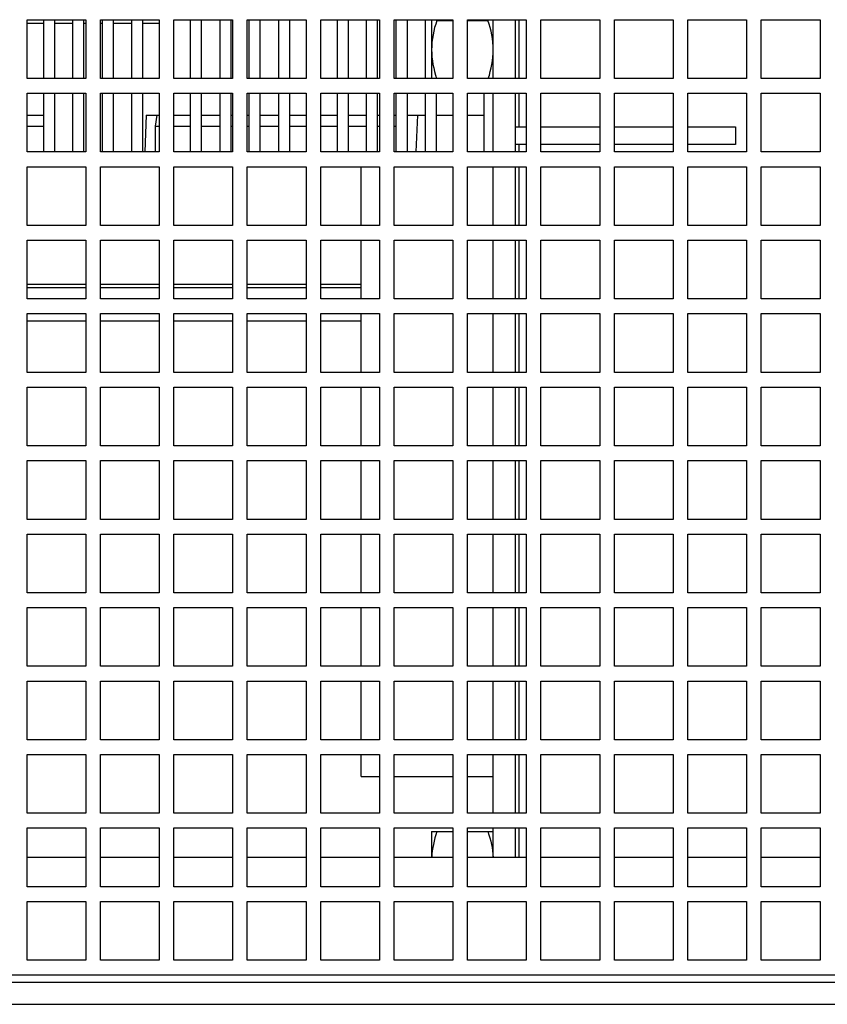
# Model space of a CAD drawing. Header units: millimetres. Extents: x 0 to 2000, y 0 to 2200.
# Tile 49 of 54: x 1246 to 1356, y 1932 to 2066. Entities that reach past the tile are written whole.
import ezdxf

# ---------------------------------------------------------------- set-up
doc = ezdxf.new("R2010")
doc.units = ezdxf.units.MM
doc.header["$LTSCALE"] = 143.407407
for name, color, linetype in [('00_COMPONENTS', 7, 'CONTINUOUS'), ('_1092060', 7, 'CONTINUOUS'), ('_1781267', 7, 'CONTINUOUS'), ('_1790778', 7, 'CONTINUOUS')]:
    doc.layers.add(name, color=color, linetype=linetype)

msp = doc.modelspace()

# ---------------------------------------------------------------- linework, layer by layer
at = {"layer": '00_COMPONENTS', "color": 7, "linetype": 'CONTINUOUS'}
for p, q in [((1247.39, 2058.43), (1247.39, 2066.43)), ((1247.39, 2066.43), (1255.39, 2066.43)), ((1255.39, 2066.43), (1255.39, 2058.43)), ((1257.39, 2058.43), (1257.39, 2066.43)), ((1257.39, 2066.43), (1265.39, 2066.43)), ((1265.39, 2066.43), (1265.39, 2058.43)), ((1267.39, 2058.43), (1267.39, 2066.43)), ((1267.39, 2066.43), (1275.39, 2066.43)), ((1275.39, 2066.43), (1275.39, 2058.43)), ((1277.39, 2058.43), (1277.39, 2066.43)), ((1277.39, 2066.43), (1285.39, 2066.43)), ((1285.39, 2066.43), (1285.39, 2058.43)), ((1287.39, 2058.43), (1287.39, 2066.43)), ((1287.39, 2066.43), (1295.39, 2066.43)), ((1295.39, 2066.43), (1295.39, 2058.43)), ((1297.39, 2058.43), (1297.39, 2066.43)), ((1297.39, 2066.43), (1305.39, 2066.43)), ((1302.49, 2066.43), (1302.49, 2058.43)), ((1303.2, 2066.33), (1305.39, 2066.33)), ((1305.39, 2066.43), (1305.39, 2058.43)), ((1307.39, 2058.43), (1307.39, 2066.43)), ((1307.39, 2066.43), (1315.39, 2066.43)), ((1307.39, 2066.33), (1310.17, 2066.33)), ((1310.89, 2058.43), (1310.89, 2066.43)), ((1313.89, 2066.43), (1313.89, 2058.43)), ((1314.39, 2066.43), (1314.39, 2058.43)), ((1315.39, 2066.43), (1315.39, 2058.43)), ((1317.39, 2058.43), (1317.39, 2066.43)), ((1317.39, 2066.43), (1325.39, 2066.43)), ((1325.39, 2066.43), (1325.39, 2058.43)), ((1327.39, 2058.43), (1327.39, 2066.43)), ((1327.39, 2066.43), (1335.39, 2066.43)), ((1335.39, 2066.43), (1335.39, 2058.43)), ((1337.39, 2058.43), (1337.39, 2066.43)), ((1337.39, 2066.43), (1345.39, 2066.43)), ((1345.39, 2066.43), (1345.39, 2058.43)), ((1347.39, 2058.43), (1347.39, 2066.43)), ((1347.39, 2066.43), (1355.39, 2066.43)), ((1355.39, 2066.43), (1355.39, 2058.43)), ((1249.64, 2065.93), (1247.39, 2065.93)), ((1253.64, 2065.93), (1251.14, 2065.93)), ((1255.39, 2065.93), (1255.14, 2065.93)), ((1257.64, 2065.93), (1257.39, 2065.93)), ((1261.64, 2065.93), (1259.14, 2065.93)), ((1265.39, 2065.93), (1263.14, 2065.93)), ((1255.39, 2058.43), (1247.39, 2058.43)), ((1265.39, 2058.43), (1257.39, 2058.43)), ((1275.39, 2058.43), (1267.39, 2058.43)), ((1285.39, 2058.43), (1277.39, 2058.43)), ((1295.39, 2058.43), (1287.39, 2058.43)), ((1305.39, 2058.43), (1297.39, 2058.43)), ((1315.39, 2058.43), (1307.39, 2058.43)), ((1325.39, 2058.43), (1317.39, 2058.43)), ((1335.39, 2058.43), (1327.39, 2058.43)), ((1345.39, 2058.43), (1337.39, 2058.43)), ((1355.39, 2058.43), (1347.39, 2058.43)), ((1247.39, 2048.43), (1247.39, 2056.43)), ((1247.39, 2056.43), (1255.39, 2056.43)), ((1255.39, 2056.43), (1255.39, 2048.43)), ((1257.39, 2048.43), (1257.39, 2056.43)), ((1257.39, 2056.43), (1265.39, 2056.43)), ((1265.39, 2056.43), (1265.39, 2048.43)), ((1267.39, 2048.43), (1267.39, 2056.43)), ((1267.39, 2056.43), (1275.39, 2056.43)), ((1275.39, 2056.43), (1275.39, 2048.43)), ((1277.39, 2048.43), (1277.39, 2056.43)), ((1277.39, 2056.43), (1285.39, 2056.43)), ((1285.39, 2056.43), (1285.39, 2048.43)), ((1287.39, 2048.43), (1287.39, 2056.43)), ((1287.39, 2056.43), (1295.39, 2056.43)), ((1295.39, 2056.43), (1295.39, 2048.43)), ((1297.39, 2048.43), (1297.39, 2056.43)), ((1297.39, 2056.43), (1305.39, 2056.43)), ((1305.39, 2056.43), (1305.39, 2048.43)), ((1307.39, 2048.43), (1307.39, 2056.43)), ((1307.39, 2056.43), (1315.39, 2056.43)), ((1310.89, 2048.43), (1310.89, 2056.43)), ((1313.89, 2056.43), (1313.89, 2048.43)), ((1314.39, 2056.43), (1314.39, 2051.83)), ((1315.39, 2056.43), (1315.39, 2048.43)), ((1317.39, 2048.43), (1317.39, 2056.43)), ((1317.39, 2056.43), (1325.39, 2056.43)), ((1325.39, 2056.43), (1325.39, 2048.43)), ((1327.39, 2048.43), (1327.39, 2056.43)), ((1327.39, 2056.43), (1335.39, 2056.43)), ((1335.39, 2056.43), (1335.39, 2048.43)), ((1337.39, 2048.43), (1337.39, 2056.43)), ((1337.39, 2056.43), (1345.39, 2056.43)), ((1345.39, 2056.43), (1345.39, 2048.43)), ((1347.39, 2048.43), (1347.39, 2056.43)), ((1347.39, 2056.43), (1355.39, 2056.43)), ((1355.39, 2056.43), (1355.39, 2048.43)), ((1313.89, 2051.83), (1315.39, 2051.83)), ((1317.39, 2051.83), (1325.39, 2051.83)), ((1327.39, 2051.83), (1335.39, 2051.83)), ((1337.39, 2051.83), (1343.89, 2051.83)), ((1343.89, 2051.83), (1343.89, 2049.43)), ((1315.39, 2049.43), (1313.89, 2049.43)), ((1314.39, 2049.43), (1314.39, 2048.43)), ((1325.39, 2049.43), (1317.39, 2049.43)), ((1335.39, 2049.43), (1327.39, 2049.43)), ((1343.89, 2049.43), (1337.39, 2049.43)), ((1255.39, 2048.43), (1247.39, 2048.43)), ((1265.39, 2048.43), (1257.39, 2048.43)), ((1275.39, 2048.43), (1267.39, 2048.43)), ((1285.39, 2048.43), (1277.39, 2048.43)), ((1295.39, 2048.43), (1287.39, 2048.43)), ((1305.39, 2048.43), (1297.39, 2048.43)), ((1315.39, 2048.43), (1307.39, 2048.43)), ((1325.39, 2048.43), (1317.39, 2048.43)), ((1335.39, 2048.43), (1327.39, 2048.43)), ((1345.39, 2048.43), (1337.39, 2048.43)), ((1355.39, 2048.43), (1347.39, 2048.43)), ((1247.39, 2038.43), (1247.39, 2046.43)), ((1247.39, 2046.43), (1255.39, 2046.43)), ((1255.39, 2046.43), (1255.39, 2038.43)), ((1257.39, 2038.43), (1257.39, 2046.43)), ((1257.39, 2046.43), (1265.39, 2046.43)), ((1265.39, 2046.43), (1265.39, 2038.43)), ((1267.39, 2038.43), (1267.39, 2046.43)), ((1267.39, 2046.43), (1275.39, 2046.43)), ((1275.39, 2046.43), (1275.39, 2038.43)), ((1277.39, 2038.43), (1277.39, 2046.43)), ((1277.39, 2046.43), (1285.39, 2046.43)), ((1285.39, 2046.43), (1285.39, 2038.43)), ((1287.39, 2038.43), (1287.39, 2046.43)), ((1287.39, 2046.43), (1295.39, 2046.43)), ((1292.89, 2038.43), (1292.89, 2046.43)), ((1295.39, 2046.43), (1295.39, 2038.43)), ((1297.39, 2038.43), (1297.39, 2046.43)), ((1297.39, 2046.43), (1305.39, 2046.43)), ((1305.39, 2046.43), (1305.39, 2038.43)), ((1307.39, 2038.43), (1307.39, 2046.43)), ((1307.39, 2046.43), (1315.39, 2046.43)), ((1310.89, 2038.43), (1310.89, 2046.43)), ((1313.89, 2046.43), (1313.89, 2038.43)), ((1314.39, 2046.43), (1314.39, 2038.43)), ((1315.39, 2046.43), (1315.39, 2038.43)), ((1317.39, 2038.43), (1317.39, 2046.43)), ((1317.39, 2046.43), (1325.39, 2046.43)), ((1325.39, 2046.43), (1325.39, 2038.43)), ((1327.39, 2038.43), (1327.39, 2046.43)), ((1327.39, 2046.43), (1335.39, 2046.43)), ((1335.39, 2046.43), (1335.39, 2038.43)), ((1337.39, 2038.43), (1337.39, 2046.43)), ((1337.39, 2046.43), (1345.39, 2046.43)), ((1345.39, 2046.43), (1345.39, 2038.43)), ((1347.39, 2038.43), (1347.39, 2046.43)), ((1347.39, 2046.43), (1355.39, 2046.43)), ((1355.39, 2046.43), (1355.39, 2038.43)), ((1255.39, 2038.43), (1247.39, 2038.43)), ((1265.39, 2038.43), (1257.39, 2038.43)), ((1275.39, 2038.43), (1267.39, 2038.43)), ((1285.39, 2038.43), (1277.39, 2038.43)), ((1295.39, 2038.43), (1287.39, 2038.43)), ((1305.39, 2038.43), (1297.39, 2038.43)), ((1315.39, 2038.43), (1307.39, 2038.43)), ((1325.39, 2038.43), (1317.39, 2038.43)), ((1335.39, 2038.43), (1327.39, 2038.43)), ((1345.39, 2038.43), (1337.39, 2038.43)), ((1355.39, 2038.43), (1347.39, 2038.43)), ((1247.39, 2028.43), (1247.39, 2036.43)), ((1247.39, 2036.43), (1255.39, 2036.43)), ((1255.39, 2036.43), (1255.39, 2028.43)), ((1257.39, 2028.43), (1257.39, 2036.43)), ((1257.39, 2036.43), (1265.39, 2036.43)), ((1265.39, 2036.43), (1265.39, 2028.43)), ((1267.39, 2028.43), (1267.39, 2036.43)), ((1267.39, 2036.43), (1275.39, 2036.43)), ((1275.39, 2036.43), (1275.39, 2028.43)), ((1277.39, 2028.43), (1277.39, 2036.43)), ((1277.39, 2036.43), (1285.39, 2036.43)), ((1285.39, 2036.43), (1285.39, 2028.43)), ((1287.39, 2028.43), (1287.39, 2036.43)), ((1287.39, 2036.43), (1295.39, 2036.43)), ((1292.89, 2028.43), (1292.89, 2036.43)), ((1295.39, 2036.43), (1295.39, 2028.43)), ((1297.39, 2028.43), (1297.39, 2036.43)), ((1297.39, 2036.43), (1305.39, 2036.43)), ((1305.39, 2036.43), (1305.39, 2028.43)), ((1307.39, 2028.43), (1307.39, 2036.43)), ((1307.39, 2036.43), (1315.39, 2036.43)), ((1310.89, 2028.43), (1310.89, 2036.43)), ((1313.89, 2036.43), (1313.89, 2028.43)), ((1314.39, 2036.43), (1314.39, 2028.43)), ((1315.39, 2036.43), (1315.39, 2028.43)), ((1317.39, 2028.43), (1317.39, 2036.43)), ((1317.39, 2036.43), (1325.39, 2036.43)), ((1325.39, 2036.43), (1325.39, 2028.43)), ((1327.39, 2028.43), (1327.39, 2036.43)), ((1327.39, 2036.43), (1335.39, 2036.43)), ((1335.39, 2036.43), (1335.39, 2028.43)), ((1337.39, 2028.43), (1337.39, 2036.43)), ((1337.39, 2036.43), (1345.39, 2036.43)), ((1345.39, 2036.43), (1345.39, 2028.43)), ((1347.39, 2028.43), (1347.39, 2036.43)), ((1347.39, 2036.43), (1355.39, 2036.43)), ((1355.39, 2036.43), (1355.39, 2028.43)), ((1247.39, 2030.43), (1255.39, 2030.43)), ((1257.39, 2030.43), (1265.39, 2030.43)), ((1267.39, 2030.43), (1275.39, 2030.43)), ((1277.39, 2030.43), (1285.39, 2030.43)), ((1287.39, 2030.43), (1292.89, 2030.43)), ((1255.39, 2028.43), (1247.39, 2028.43)), ((1265.39, 2028.43), (1257.39, 2028.43)), ((1275.39, 2028.43), (1267.39, 2028.43)), ((1285.39, 2028.43), (1277.39, 2028.43)), ((1295.39, 2028.43), (1287.39, 2028.43)), ((1305.39, 2028.43), (1297.39, 2028.43)), ((1315.39, 2028.43), (1307.39, 2028.43)), ((1325.39, 2028.43), (1317.39, 2028.43)), ((1335.39, 2028.43), (1327.39, 2028.43)), ((1345.39, 2028.43), (1337.39, 2028.43)), ((1355.39, 2028.43), (1347.39, 2028.43)), ((1247.39, 2018.43), (1247.39, 2026.43)), ((1247.39, 2026.43), (1255.39, 2026.43)), ((1255.39, 2026.43), (1255.39, 2018.43)), ((1257.39, 2018.43), (1257.39, 2026.43)), ((1257.39, 2026.43), (1265.39, 2026.43)), ((1265.39, 2026.43), (1265.39, 2018.43)), ((1267.39, 2018.43), (1267.39, 2026.43)), ((1267.39, 2026.43), (1275.39, 2026.43)), ((1275.39, 2026.43), (1275.39, 2018.43)), ((1277.39, 2018.43), (1277.39, 2026.43)), ((1277.39, 2026.43), (1285.39, 2026.43)), ((1285.39, 2026.43), (1285.39, 2018.43)), ((1287.39, 2018.43), (1287.39, 2026.43)), ((1287.39, 2026.43), (1295.39, 2026.43)), ((1292.89, 2018.43), (1292.89, 2026.43)), ((1295.39, 2026.43), (1295.39, 2018.43)), ((1297.39, 2018.43), (1297.39, 2026.43)), ((1297.39, 2026.43), (1305.39, 2026.43)), ((1305.39, 2026.43), (1305.39, 2018.43)), ((1307.39, 2018.43), (1307.39, 2026.43)), ((1307.39, 2026.43), (1315.39, 2026.43)), ((1310.89, 2018.43), (1310.89, 2026.43)), ((1313.89, 2026.43), (1313.89, 2018.43)), ((1314.39, 2026.43), (1314.39, 2018.43)), ((1315.39, 2026.43), (1315.39, 2018.43)), ((1317.39, 2018.43), (1317.39, 2026.43)), ((1317.39, 2026.43), (1325.39, 2026.43)), ((1325.39, 2026.43), (1325.39, 2018.43)), ((1327.39, 2018.43), (1327.39, 2026.43)), ((1327.39, 2026.43), (1335.39, 2026.43)), ((1335.39, 2026.43), (1335.39, 2018.43)), ((1337.39, 2018.43), (1337.39, 2026.43)), ((1337.39, 2026.43), (1345.39, 2026.43)), ((1345.39, 2026.43), (1345.39, 2018.43)), ((1347.39, 2018.43), (1347.39, 2026.43)), ((1347.39, 2026.43), (1355.39, 2026.43)), ((1355.39, 2026.43), (1355.39, 2018.43)), ((1255.39, 2018.43), (1247.39, 2018.43)), ((1265.39, 2018.43), (1257.39, 2018.43)), ((1275.39, 2018.43), (1267.39, 2018.43)), ((1285.39, 2018.43), (1277.39, 2018.43)), ((1295.39, 2018.43), (1287.39, 2018.43)), ((1305.39, 2018.43), (1297.39, 2018.43)), ((1315.39, 2018.43), (1307.39, 2018.43)), ((1325.39, 2018.43), (1317.39, 2018.43)), ((1335.39, 2018.43), (1327.39, 2018.43)), ((1345.39, 2018.43), (1337.39, 2018.43)), ((1355.39, 2018.43), (1347.39, 2018.43)), ((1247.39, 2008.43), (1247.39, 2016.43)), ((1247.39, 2016.43), (1255.39, 2016.43)), ((1255.39, 2016.43), (1255.39, 2008.43)), ((1257.39, 2008.43), (1257.39, 2016.43)), ((1257.39, 2016.43), (1265.39, 2016.43)), ((1265.39, 2016.43), (1265.39, 2008.43)), ((1267.39, 2008.43), (1267.39, 2016.43)), ((1267.39, 2016.43), (1275.39, 2016.43)), ((1275.39, 2016.43), (1275.39, 2008.43)), ((1277.39, 2008.43), (1277.39, 2016.43)), ((1277.39, 2016.43), (1285.39, 2016.43)), ((1285.39, 2016.43), (1285.39, 2008.43)), ((1287.39, 2008.43), (1287.39, 2016.43)), ((1287.39, 2016.43), (1295.39, 2016.43)), ((1292.89, 2008.43), (1292.89, 2016.43)), ((1295.39, 2016.43), (1295.39, 2008.43)), ((1297.39, 2008.43), (1297.39, 2016.43)), ((1297.39, 2016.43), (1305.39, 2016.43)), ((1305.39, 2016.43), (1305.39, 2008.43)), ((1307.39, 2008.43), (1307.39, 2016.43)), ((1307.39, 2016.43), (1315.39, 2016.43)), ((1310.89, 2008.43), (1310.89, 2016.43)), ((1313.89, 2016.43), (1313.89, 2008.43)), ((1314.39, 2016.43), (1314.39, 2008.43)), ((1315.39, 2016.43), (1315.39, 2008.43)), ((1317.39, 2008.43), (1317.39, 2016.43)), ((1317.39, 2016.43), (1325.39, 2016.43)), ((1325.39, 2016.43), (1325.39, 2008.43)), ((1327.39, 2008.43), (1327.39, 2016.43)), ((1327.39, 2016.43), (1335.39, 2016.43)), ((1335.39, 2016.43), (1335.39, 2008.43)), ((1337.39, 2008.43), (1337.39, 2016.43)), ((1337.39, 2016.43), (1345.39, 2016.43)), ((1345.39, 2016.43), (1345.39, 2008.43)), ((1347.39, 2008.43), (1347.39, 2016.43)), ((1347.39, 2016.43), (1355.39, 2016.43)), ((1355.39, 2016.43), (1355.39, 2008.43)), ((1255.39, 2008.43), (1247.39, 2008.43)), ((1265.39, 2008.43), (1257.39, 2008.43)), ((1275.39, 2008.43), (1267.39, 2008.43)), ((1285.39, 2008.43), (1277.39, 2008.43)), ((1295.39, 2008.43), (1287.39, 2008.43)), ((1305.39, 2008.43), (1297.39, 2008.43)), ((1315.39, 2008.43), (1307.39, 2008.43)), ((1325.39, 2008.43), (1317.39, 2008.43)), ((1335.39, 2008.43), (1327.39, 2008.43)), ((1345.39, 2008.43), (1337.39, 2008.43)), ((1355.39, 2008.43), (1347.39, 2008.43)), ((1247.39, 1998.43), (1247.39, 2006.43)), ((1247.39, 2006.43), (1255.39, 2006.43)), ((1255.39, 2006.43), (1255.39, 1998.43)), ((1257.39, 1998.43), (1257.39, 2006.43)), ((1257.39, 2006.43), (1265.39, 2006.43)), ((1265.39, 2006.43), (1265.39, 1998.43)), ((1267.39, 1998.43), (1267.39, 2006.43)), ((1267.39, 2006.43), (1275.39, 2006.43)), ((1275.39, 2006.43), (1275.39, 1998.43)), ((1277.39, 1998.43), (1277.39, 2006.43)), ((1277.39, 2006.43), (1285.39, 2006.43)), ((1285.39, 2006.43), (1285.39, 1998.43)), ((1287.39, 1998.43), (1287.39, 2006.43)), ((1287.39, 2006.43), (1295.39, 2006.43)), ((1292.89, 1998.43), (1292.89, 2006.43)), ((1295.39, 2006.43), (1295.39, 1998.43)), ((1297.39, 1998.43), (1297.39, 2006.43)), ((1297.39, 2006.43), (1305.39, 2006.43)), ((1305.39, 2006.43), (1305.39, 1998.43)), ((1307.39, 1998.43), (1307.39, 2006.43)), ((1307.39, 2006.43), (1315.39, 2006.43)), ((1310.89, 1998.43), (1310.89, 2006.43)), ((1313.89, 2006.43), (1313.89, 1998.43)), ((1314.39, 2006.43), (1314.39, 1998.43)), ((1315.39, 2006.43), (1315.39, 1998.43)), ((1317.39, 1998.43), (1317.39, 2006.43)), ((1317.39, 2006.43), (1325.39, 2006.43)), ((1325.39, 2006.43), (1325.39, 1998.43)), ((1327.39, 1998.43), (1327.39, 2006.43)), ((1327.39, 2006.43), (1335.39, 2006.43)), ((1335.39, 2006.43), (1335.39, 1998.43)), ((1337.39, 1998.43), (1337.39, 2006.43)), ((1337.39, 2006.43), (1345.39, 2006.43)), ((1345.39, 2006.43), (1345.39, 1998.43)), ((1347.39, 1998.43), (1347.39, 2006.43)), ((1347.39, 2006.43), (1355.39, 2006.43)), ((1355.39, 2006.43), (1355.39, 1998.43)), ((1255.39, 1998.43), (1247.39, 1998.43)), ((1265.39, 1998.43), (1257.39, 1998.43)), ((1275.39, 1998.43), (1267.39, 1998.43)), ((1285.39, 1998.43), (1277.39, 1998.43)), ((1295.39, 1998.43), (1287.39, 1998.43)), ((1305.39, 1998.43), (1297.39, 1998.43)), ((1315.39, 1998.43), (1307.39, 1998.43)), ((1325.39, 1998.43), (1317.39, 1998.43)), ((1335.39, 1998.43), (1327.39, 1998.43)), ((1345.39, 1998.43), (1337.39, 1998.43)), ((1355.39, 1998.43), (1347.39, 1998.43)), ((1247.39, 1988.43), (1247.39, 1996.43)), ((1247.39, 1996.43), (1255.39, 1996.43)), ((1255.39, 1996.43), (1255.39, 1988.43)), ((1257.39, 1988.43), (1257.39, 1996.43)), ((1257.39, 1996.43), (1265.39, 1996.43)), ((1265.39, 1996.43), (1265.39, 1988.43)), ((1267.39, 1988.43), (1267.39, 1996.43)), ((1267.39, 1996.43), (1275.39, 1996.43)), ((1275.39, 1996.43), (1275.39, 1988.43)), ((1277.39, 1988.43), (1277.39, 1996.43)), ((1277.39, 1996.43), (1285.39, 1996.43)), ((1285.39, 1996.43), (1285.39, 1988.43)), ((1287.39, 1988.43), (1287.39, 1996.43)), ((1287.39, 1996.43), (1295.39, 1996.43)), ((1292.89, 1988.43), (1292.89, 1996.43)), ((1295.39, 1996.43), (1295.39, 1988.43)), ((1297.39, 1988.43), (1297.39, 1996.43)), ((1297.39, 1996.43), (1305.39, 1996.43)), ((1305.39, 1996.43), (1305.39, 1988.43)), ((1307.39, 1988.43), (1307.39, 1996.43)), ((1307.39, 1996.43), (1315.39, 1996.43)), ((1310.89, 1988.43), (1310.89, 1996.43)), ((1313.89, 1996.43), (1313.89, 1988.43)), ((1314.39, 1996.43), (1314.39, 1988.43)), ((1315.39, 1996.43), (1315.39, 1988.43)), ((1317.39, 1988.43), (1317.39, 1996.43)), ((1317.39, 1996.43), (1325.39, 1996.43)), ((1325.39, 1996.43), (1325.39, 1988.43)), ((1327.39, 1988.43), (1327.39, 1996.43)), ((1327.39, 1996.43), (1335.39, 1996.43)), ((1335.39, 1996.43), (1335.39, 1988.43)), ((1337.39, 1988.43), (1337.39, 1996.43)), ((1337.39, 1996.43), (1345.39, 1996.43)), ((1345.39, 1996.43), (1345.39, 1988.43)), ((1347.39, 1988.43), (1347.39, 1996.43)), ((1347.39, 1996.43), (1355.39, 1996.43)), ((1355.39, 1996.43), (1355.39, 1988.43)), ((1255.39, 1988.43), (1247.39, 1988.43)), ((1265.39, 1988.43), (1257.39, 1988.43)), ((1275.39, 1988.43), (1267.39, 1988.43)), ((1285.39, 1988.43), (1277.39, 1988.43)), ((1295.39, 1988.43), (1287.39, 1988.43)), ((1305.39, 1988.43), (1297.39, 1988.43)), ((1315.39, 1988.43), (1307.39, 1988.43)), ((1325.39, 1988.43), (1317.39, 1988.43)), ((1335.39, 1988.43), (1327.39, 1988.43)), ((1345.39, 1988.43), (1337.39, 1988.43)), ((1355.39, 1988.43), (1347.39, 1988.43)), ((1247.39, 1978.43), (1247.39, 1986.43)), ((1247.39, 1986.43), (1255.39, 1986.43)), ((1255.39, 1986.43), (1255.39, 1978.43)), ((1257.39, 1978.43), (1257.39, 1986.43)), ((1257.39, 1986.43), (1265.39, 1986.43)), ((1265.39, 1986.43), (1265.39, 1978.43)), ((1267.39, 1978.43), (1267.39, 1986.43)), ((1267.39, 1986.43), (1275.39, 1986.43)), ((1275.39, 1986.43), (1275.39, 1978.43)), ((1277.39, 1978.43), (1277.39, 1986.43)), ((1277.39, 1986.43), (1285.39, 1986.43)), ((1285.39, 1986.43), (1285.39, 1978.43)), ((1287.39, 1978.43), (1287.39, 1986.43)), ((1287.39, 1986.43), (1295.39, 1986.43)), ((1292.89, 1978.43), (1292.89, 1986.43)), ((1295.39, 1986.43), (1295.39, 1978.43)), ((1297.39, 1978.43), (1297.39, 1986.43)), ((1297.39, 1986.43), (1305.39, 1986.43)), ((1305.39, 1986.43), (1305.39, 1978.43)), ((1307.39, 1978.43), (1307.39, 1986.43)), ((1307.39, 1986.43), (1315.39, 1986.43)), ((1310.89, 1978.43), (1310.89, 1986.43)), ((1313.89, 1986.43), (1313.89, 1978.43)), ((1314.39, 1986.43), (1314.39, 1978.43)), ((1315.39, 1986.43), (1315.39, 1978.43)), ((1317.39, 1978.43), (1317.39, 1986.43)), ((1317.39, 1986.43), (1325.39, 1986.43)), ((1325.39, 1986.43), (1325.39, 1978.43)), ((1327.39, 1978.43), (1327.39, 1986.43)), ((1327.39, 1986.43), (1335.39, 1986.43)), ((1335.39, 1986.43), (1335.39, 1978.43)), ((1337.39, 1978.43), (1337.39, 1986.43)), ((1337.39, 1986.43), (1345.39, 1986.43)), ((1345.39, 1986.43), (1345.39, 1978.43)), ((1347.39, 1978.43), (1347.39, 1986.43)), ((1347.39, 1986.43), (1355.39, 1986.43)), ((1355.39, 1986.43), (1355.39, 1978.43)), ((1255.39, 1978.43), (1247.39, 1978.43)), ((1265.39, 1978.43), (1257.39, 1978.43)), ((1275.39, 1978.43), (1267.39, 1978.43)), ((1285.39, 1978.43), (1277.39, 1978.43)), ((1295.39, 1978.43), (1287.39, 1978.43)), ((1305.39, 1978.43), (1297.39, 1978.43)), ((1315.39, 1978.43), (1307.39, 1978.43)), ((1325.39, 1978.43), (1317.39, 1978.43)), ((1335.39, 1978.43), (1327.39, 1978.43)), ((1345.39, 1978.43), (1337.39, 1978.43)), ((1355.39, 1978.43), (1347.39, 1978.43)), ((1247.39, 1968.43), (1247.39, 1976.43)), ((1247.39, 1976.43), (1255.39, 1976.43)), ((1255.39, 1976.43), (1255.39, 1968.43)), ((1257.39, 1968.43), (1257.39, 1976.43)), ((1257.39, 1976.43), (1265.39, 1976.43)), ((1265.39, 1976.43), (1265.39, 1968.43)), ((1267.39, 1968.43), (1267.39, 1976.43)), ((1267.39, 1976.43), (1275.39, 1976.43)), ((1275.39, 1976.43), (1275.39, 1968.43)), ((1277.39, 1968.43), (1277.39, 1976.43)), ((1277.39, 1976.43), (1285.39, 1976.43)), ((1285.39, 1976.43), (1285.39, 1968.43)), ((1287.39, 1968.43), (1287.39, 1976.43)), ((1287.39, 1976.43), (1295.39, 1976.43)), ((1292.89, 1968.43), (1292.89, 1976.43)), ((1295.39, 1976.43), (1295.39, 1968.43)), ((1297.39, 1968.43), (1297.39, 1976.43)), ((1297.39, 1976.43), (1305.39, 1976.43)), ((1305.39, 1976.43), (1305.39, 1968.43)), ((1307.39, 1968.43), (1307.39, 1976.43)), ((1307.39, 1976.43), (1315.39, 1976.43)), ((1310.89, 1968.43), (1310.89, 1976.43)), ((1313.89, 1976.43), (1313.89, 1968.43)), ((1314.39, 1976.43), (1314.39, 1968.43)), ((1315.39, 1976.43), (1315.39, 1968.43)), ((1317.39, 1968.43), (1317.39, 1976.43)), ((1317.39, 1976.43), (1325.39, 1976.43)), ((1325.39, 1976.43), (1325.39, 1968.43)), ((1327.39, 1968.43), (1327.39, 1976.43)), ((1327.39, 1976.43), (1335.39, 1976.43)), ((1335.39, 1976.43), (1335.39, 1968.43)), ((1337.39, 1968.43), (1337.39, 1976.43)), ((1337.39, 1976.43), (1345.39, 1976.43)), ((1345.39, 1976.43), (1345.39, 1968.43)), ((1347.39, 1968.43), (1347.39, 1976.43)), ((1347.39, 1976.43), (1355.39, 1976.43)), ((1355.39, 1976.43), (1355.39, 1968.43)), ((1255.39, 1968.43), (1247.39, 1968.43)), ((1265.39, 1968.43), (1257.39, 1968.43)), ((1275.39, 1968.43), (1267.39, 1968.43)), ((1285.39, 1968.43), (1277.39, 1968.43)), ((1295.39, 1968.43), (1287.39, 1968.43)), ((1305.39, 1968.43), (1297.39, 1968.43)), ((1315.39, 1968.43), (1307.39, 1968.43)), ((1325.39, 1968.43), (1317.39, 1968.43)), ((1335.39, 1968.43), (1327.39, 1968.43)), ((1345.39, 1968.43), (1337.39, 1968.43)), ((1355.39, 1968.43), (1347.39, 1968.43)), ((1247.39, 1958.43), (1247.39, 1966.43)), ((1247.39, 1966.43), (1255.39, 1966.43)), ((1255.39, 1966.43), (1255.39, 1958.43)), ((1257.39, 1958.43), (1257.39, 1966.43)), ((1257.39, 1966.43), (1265.39, 1966.43)), ((1265.39, 1966.43), (1265.39, 1958.43)), ((1267.39, 1958.43), (1267.39, 1966.43)), ((1267.39, 1966.43), (1275.39, 1966.43)), ((1275.39, 1966.43), (1275.39, 1958.43)), ((1277.39, 1958.43), (1277.39, 1966.43)), ((1277.39, 1966.43), (1285.39, 1966.43)), ((1285.39, 1966.43), (1285.39, 1958.43)), ((1287.39, 1958.43), (1287.39, 1966.43)), ((1287.39, 1966.43), (1295.39, 1966.43)), ((1292.89, 1963.43), (1292.89, 1966.43)), ((1295.39, 1966.43), (1295.39, 1958.43)), ((1297.39, 1958.43), (1297.39, 1966.43)), ((1297.39, 1966.43), (1305.39, 1966.43)), ((1305.39, 1966.43), (1305.39, 1958.43)), ((1307.39, 1958.43), (1307.39, 1966.43)), ((1307.39, 1966.43), (1315.39, 1966.43)), ((1310.89, 1958.43), (1310.89, 1966.43)), ((1313.89, 1966.43), (1313.89, 1958.43)), ((1314.39, 1966.43), (1314.39, 1958.43)), ((1315.39, 1966.43), (1315.39, 1958.43)), ((1317.39, 1958.43), (1317.39, 1966.43)), ((1317.39, 1966.43), (1325.39, 1966.43)), ((1325.39, 1966.43), (1325.39, 1958.43)), ((1327.39, 1958.43), (1327.39, 1966.43)), ((1327.39, 1966.43), (1335.39, 1966.43)), ((1335.39, 1966.43), (1335.39, 1958.43)), ((1337.39, 1958.43), (1337.39, 1966.43)), ((1337.39, 1966.43), (1345.39, 1966.43)), ((1345.39, 1966.43), (1345.39, 1958.43)), ((1347.39, 1958.43), (1347.39, 1966.43)), ((1347.39, 1966.43), (1355.39, 1966.43)), ((1355.39, 1966.43), (1355.39, 1958.43)), ((1292.89, 1963.43), (1295.39, 1963.43)), ((1297.39, 1963.43), (1305.39, 1963.43)), ((1307.39, 1963.43), (1310.89, 1963.43)), ((1255.39, 1958.43), (1247.39, 1958.43)), ((1265.39, 1958.43), (1257.39, 1958.43)), ((1275.39, 1958.43), (1267.39, 1958.43)), ((1285.39, 1958.43), (1277.39, 1958.43)), ((1295.39, 1958.43), (1287.39, 1958.43)), ((1305.39, 1958.43), (1297.39, 1958.43)), ((1315.39, 1958.43), (1307.39, 1958.43)), ((1325.39, 1958.43), (1317.39, 1958.43)), ((1335.39, 1958.43), (1327.39, 1958.43)), ((1345.39, 1958.43), (1337.39, 1958.43)), ((1355.39, 1958.43), (1347.39, 1958.43)), ((1247.39, 1948.43), (1247.39, 1956.43)), ((1247.39, 1956.43), (1255.39, 1956.43)), ((1255.39, 1956.43), (1255.39, 1948.43)), ((1257.39, 1948.43), (1257.39, 1956.43)), ((1257.39, 1956.43), (1265.39, 1956.43)), ((1265.39, 1956.43), (1265.39, 1948.43)), ((1267.39, 1948.43), (1267.39, 1956.43)), ((1267.39, 1956.43), (1275.39, 1956.43)), ((1275.39, 1956.43), (1275.39, 1948.43)), ((1277.39, 1948.43), (1277.39, 1956.43)), ((1277.39, 1956.43), (1285.39, 1956.43)), ((1285.39, 1956.43), (1285.39, 1948.43)), ((1287.39, 1948.43), (1287.39, 1956.43)), ((1287.39, 1956.43), (1295.39, 1956.43)), ((1295.39, 1956.43), (1295.39, 1948.43)), ((1297.39, 1948.43), (1297.39, 1956.43)), ((1297.39, 1956.43), (1305.39, 1956.43)), ((1305.39, 1956.43), (1305.39, 1948.43)), ((1307.39, 1948.43), (1307.39, 1956.43)), ((1307.39, 1956.43), (1315.39, 1956.43)), ((1310.89, 1952.43), (1310.89, 1956.43)), ((1313.89, 1956.43), (1313.89, 1952.43)), ((1314.39, 1956.43), (1314.39, 1952.43)), ((1315.39, 1956.43), (1315.39, 1948.43)), ((1317.39, 1948.43), (1317.39, 1956.43)), ((1317.39, 1956.43), (1325.39, 1956.43)), ((1325.39, 1956.43), (1325.39, 1948.43)), ((1327.39, 1948.43), (1327.39, 1956.43)), ((1327.39, 1956.43), (1335.39, 1956.43)), ((1335.39, 1956.43), (1335.39, 1948.43)), ((1337.39, 1948.43), (1337.39, 1956.43)), ((1337.39, 1956.43), (1345.39, 1956.43)), ((1345.39, 1956.43), (1345.39, 1948.43)), ((1347.39, 1948.43), (1347.39, 1956.43)), ((1347.39, 1956.43), (1355.39, 1956.43)), ((1355.39, 1956.43), (1355.39, 1948.43)), ((1302.49, 1955.93), (1302.49, 1952.53)), ((1302.49, 1955.93), (1305.39, 1955.93)), ((1307.39, 1955.93), (1310.89, 1955.93)), ((1255.39, 1952.43), (1247.39, 1952.43)), ((1265.39, 1952.43), (1257.39, 1952.43)), ((1275.39, 1952.43), (1267.39, 1952.43)), ((1285.39, 1952.43), (1277.39, 1952.43)), ((1295.39, 1952.43), (1287.39, 1952.43)), ((1305.39, 1952.43), (1297.39, 1952.43)), ((1315.39, 1952.43), (1307.39, 1952.43)), ((1325.39, 1952.43), (1317.39, 1952.43)), ((1335.39, 1952.43), (1327.39, 1952.43)), ((1345.39, 1952.43), (1337.39, 1952.43)), ((1355.39, 1952.43), (1347.39, 1952.43)), ((1255.39, 1948.43), (1247.39, 1948.43)), ((1265.39, 1948.43), (1257.39, 1948.43)), ((1275.39, 1948.43), (1267.39, 1948.43)), ((1285.39, 1948.43), (1277.39, 1948.43)), ((1295.39, 1948.43), (1287.39, 1948.43)), ((1305.39, 1948.43), (1297.39, 1948.43)), ((1315.39, 1948.43), (1307.39, 1948.43)), ((1325.39, 1948.43), (1317.39, 1948.43)), ((1335.39, 1948.43), (1327.39, 1948.43)), ((1345.39, 1948.43), (1337.39, 1948.43)), ((1355.39, 1948.43), (1347.39, 1948.43)), ((1247.39, 1938.43), (1247.39, 1946.43)), ((1247.39, 1946.43), (1255.39, 1946.43)), ((1255.39, 1946.43), (1255.39, 1938.43)), ((1257.39, 1938.43), (1257.39, 1946.43)), ((1257.39, 1946.43), (1265.39, 1946.43)), ((1265.39, 1946.43), (1265.39, 1938.43)), ((1267.39, 1938.43), (1267.39, 1946.43)), ((1267.39, 1946.43), (1275.39, 1946.43)), ((1275.39, 1946.43), (1275.39, 1938.43)), ((1277.39, 1938.43), (1277.39, 1946.43)), ((1277.39, 1946.43), (1285.39, 1946.43)), ((1285.39, 1946.43), (1285.39, 1938.43)), ((1287.39, 1938.43), (1287.39, 1946.43)), ((1287.39, 1946.43), (1295.39, 1946.43)), ((1295.39, 1946.43), (1295.39, 1938.43)), ((1297.39, 1938.43), (1297.39, 1946.43)), ((1297.39, 1946.43), (1305.39, 1946.43)), ((1305.39, 1946.43), (1305.39, 1938.43)), ((1307.39, 1938.43), (1307.39, 1946.43)), ((1307.39, 1946.43), (1315.39, 1946.43)), ((1315.39, 1946.43), (1315.39, 1938.43)), ((1317.39, 1938.43), (1317.39, 1946.43)), ((1317.39, 1946.43), (1325.39, 1946.43)), ((1325.39, 1946.43), (1325.39, 1938.43)), ((1327.39, 1938.43), (1327.39, 1946.43)), ((1327.39, 1946.43), (1335.39, 1946.43)), ((1335.39, 1946.43), (1335.39, 1938.43)), ((1337.39, 1938.43), (1337.39, 1946.43)), ((1337.39, 1946.43), (1345.39, 1946.43)), ((1345.39, 1946.43), (1345.39, 1938.43)), ((1347.39, 1938.43), (1347.39, 1946.43)), ((1347.39, 1946.43), (1355.39, 1946.43)), ((1355.39, 1946.43), (1355.39, 1938.43)), ((1255.39, 1938.43), (1247.39, 1938.43)), ((1265.39, 1938.43), (1257.39, 1938.43)), ((1275.39, 1938.43), (1267.39, 1938.43)), ((1285.39, 1938.43), (1277.39, 1938.43)), ((1295.39, 1938.43), (1287.39, 1938.43)), ((1305.39, 1938.43), (1297.39, 1938.43)), ((1315.39, 1938.43), (1307.39, 1938.43)), ((1325.39, 1938.43), (1317.39, 1938.43)), ((1335.39, 1938.43), (1327.39, 1938.43)), ((1345.39, 1938.43), (1337.39, 1938.43)), ((1355.39, 1938.43), (1347.39, 1938.43)), ((1075.39, 1936.43), (1437.39, 1936.43)), ((1091.39, 1935.43), (1420.39, 1935.43)), ((1038.89, 1932.43), (1473.89, 1932.43))]:
    msp.add_line(p, q, dxfattribs=at)
for points in [[(1303.2, 2066.33), (1302.77, 2065.05), (1302.49, 2063.69), (1302.49, 2062.33)], [(1310.89, 2062.33), (1310.89, 2063.69), (1310.6, 2065.05), (1310.17, 2066.33)], [(1302.49, 2062.33), (1302.49, 2061.01), (1302.76, 2059.69), (1303.17, 2058.43)], [(1310.21, 2058.43), (1310.62, 2059.69), (1310.89, 2061.01), (1310.89, 2062.33)], [(1303.2, 1955.93), (1302.83, 1954.8), (1302.56, 1953.62), (1302.5, 1952.43)], [(1310.17, 1955.93), (1310.55, 1954.8), (1310.82, 1953.62), (1310.87, 1952.43)]]:
    msp.add_open_spline(points, degree=3, dxfattribs=at)
at = {"layer": '_1092060', "color": 7, "linetype": 'CONTINUOUS'}
for p, q in [((1255.39, 2029.93), (1247.39, 2029.93)), ((1265.39, 2029.93), (1257.39, 2029.93)), ((1275.39, 2029.93), (1267.39, 2029.93)), ((1285.39, 2029.93), (1277.39, 2029.93)), ((1292.89, 2029.93), (1287.39, 2029.93)), ((1247.39, 2025.43), (1255.39, 2025.43)), ((1257.39, 2025.43), (1265.39, 2025.43)), ((1267.39, 2025.43), (1275.39, 2025.43)), ((1277.39, 2025.43), (1285.39, 2025.43)), ((1287.39, 2025.43), (1292.89, 2025.43))]:
    msp.add_line(p, q, dxfattribs=at)
at = {"layer": '_1781267', "color": 7, "linetype": 'CONTINUOUS'}
for p, q in [((1247.39, 2053.43), (1249.64, 2053.43)), ((1263.61, 2053.43), (1263.44, 2048.43)), ((1263.61, 2053.43), (1265.39, 2053.43)), ((1265.08, 2053.43), (1264.85, 2051.93)), ((1267.39, 2053.43), (1269.64, 2053.43)), ((1271.14, 2053.43), (1273.64, 2053.43)), ((1275.14, 2053.43), (1275.39, 2053.43)), ((1277.39, 2053.43), (1277.64, 2053.43)), ((1279.14, 2053.43), (1281.64, 2053.43)), ((1283.14, 2053.43), (1285.39, 2053.43)), ((1287.39, 2053.43), (1289.64, 2053.43)), ((1291.14, 2053.43), (1293.64, 2053.43)), ((1295.14, 2053.43), (1295.39, 2053.43)), ((1297.39, 2053.43), (1297.64, 2053.43)), ((1299.14, 2053.43), (1301.64, 2053.43)), ((1300.56, 2053.43), (1300.36, 2048.43)), ((1303.14, 2053.43), (1305.39, 2053.43)), ((1307.39, 2053.43), (1309.64, 2053.43)), ((1247.39, 2051.93), (1249.64, 2051.93)), ((1264.85, 2051.93), (1264.85, 2048.43)), ((1264.85, 2051.93), (1265.39, 2051.93)), ((1267.39, 2051.93), (1269.64, 2051.93)), ((1271.14, 2051.93), (1273.64, 2051.93)), ((1275.14, 2051.93), (1275.39, 2051.93)), ((1277.39, 2051.93), (1277.64, 2051.93)), ((1279.14, 2051.93), (1281.64, 2051.93)), ((1283.14, 2051.93), (1285.39, 2051.93)), ((1287.39, 2051.93), (1289.64, 2051.93)), ((1291.14, 2051.93), (1293.64, 2051.93)), ((1295.14, 2051.93), (1295.39, 2051.93)), ((1297.39, 2051.93), (1297.64, 2051.93))]:
    msp.add_line(p, q, dxfattribs=at)
at = {"layer": '_1790778', "color": 7, "linetype": 'CONTINUOUS'}
for p, q in [((1249.64, 2066.43), (1249.64, 2058.43)), ((1251.14, 2066.43), (1251.14, 2058.43)), ((1253.64, 2058.43), (1253.64, 2066.43)), ((1255.14, 2058.43), (1255.14, 2066.43)), ((1257.64, 2066.43), (1257.64, 2058.43)), ((1259.14, 2066.43), (1259.14, 2058.43)), ((1261.64, 2058.43), (1261.64, 2066.43)), ((1263.14, 2058.43), (1263.14, 2066.43)), ((1269.64, 2058.43), (1269.64, 2066.43)), ((1271.14, 2058.43), (1271.14, 2066.43)), ((1273.64, 2066.43), (1273.64, 2058.43)), ((1275.14, 2066.43), (1275.14, 2058.43)), ((1277.64, 2058.43), (1277.64, 2066.43)), ((1279.14, 2058.43), (1279.14, 2066.43)), ((1281.64, 2066.43), (1281.64, 2058.43)), ((1283.14, 2066.43), (1283.14, 2058.43)), ((1289.64, 2066.43), (1289.64, 2058.43)), ((1291.14, 2066.43), (1291.14, 2058.43)), ((1293.64, 2058.43), (1293.64, 2066.43)), ((1295.14, 2058.43), (1295.14, 2066.43)), ((1297.64, 2066.43), (1297.64, 2058.43)), ((1299.14, 2066.43), (1299.14, 2058.43)), ((1301.64, 2058.43), (1301.64, 2066.43)), ((1249.64, 2056.43), (1249.64, 2048.43)), ((1251.14, 2056.43), (1251.14, 2048.43)), ((1253.64, 2048.43), (1253.64, 2056.43)), ((1255.14, 2048.43), (1255.14, 2056.43)), ((1257.64, 2056.43), (1257.64, 2048.43)), ((1259.14, 2056.43), (1259.14, 2048.43)), ((1261.64, 2048.43), (1261.64, 2056.43)), ((1263.14, 2048.43), (1263.14, 2056.43)), ((1269.64, 2048.43), (1269.64, 2056.43)), ((1271.14, 2048.43), (1271.14, 2056.43)), ((1273.64, 2056.43), (1273.64, 2048.43)), ((1275.14, 2056.43), (1275.14, 2048.43)), ((1277.64, 2048.43), (1277.64, 2056.43)), ((1279.14, 2048.43), (1279.14, 2056.43)), ((1281.64, 2056.43), (1281.64, 2048.43)), ((1283.14, 2056.43), (1283.14, 2048.43)), ((1289.64, 2056.43), (1289.64, 2048.43)), ((1291.14, 2056.43), (1291.14, 2048.43)), ((1293.64, 2048.43), (1293.64, 2056.43)), ((1295.14, 2048.43), (1295.14, 2056.43)), ((1297.64, 2056.43), (1297.64, 2048.43)), ((1299.14, 2056.43), (1299.14, 2048.43)), ((1301.64, 2048.43), (1301.64, 2056.43)), ((1303.14, 2048.43), (1303.14, 2056.43)), ((1309.64, 2048.43), (1309.64, 2056.43))]:
    msp.add_line(p, q, dxfattribs=at)

doc.saveas('drawing.dxf')
